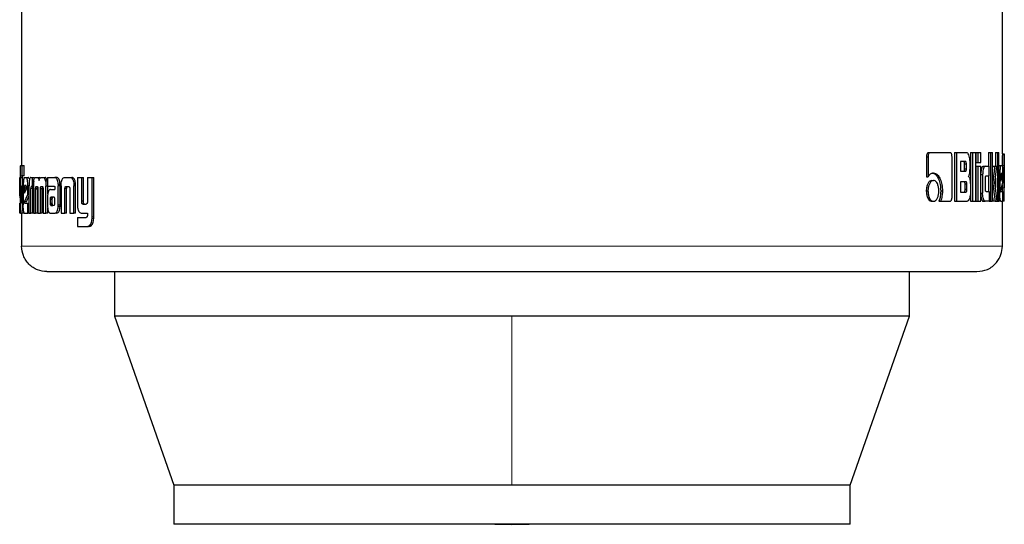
# Model space of a CAD drawing. Header units: millimetres. Extents: x 37 to 252, y 66 to 151.
# Tile 18 of 68: x 102.24 to 104.26, y 66.34 to 67.38. Entities that reach past the tile are written whole.
import ezdxf

# ---------------------------------------------------------------- set-up
doc = ezdxf.new("R2010")
doc.units = ezdxf.units.MM
doc.linetypes.add('PHANTOM', pattern=[12.7, 6.35, -1.27, 1.27, -1.27, 1.27, -1.27])

msp = doc.modelspace()

# ---------------------------------------------------------------- linework, layer by layer
at = {"color": 7, "linetype": 'Continuous', "lineweight": 25}
for p, q in [((102.2474, 68.3019), (102.2474, 67.0794)), ((104.26, 67.1035), (104.26, 68.3019)), ((104.1087, 67.1061), (104.1121, 67.1061)), ((104.1121, 67.1061), (104.1529, 67.1061)), ((104.1621, 67.1061), (104.1621, 67.0061)), ((104.1621, 67.1061), (104.1658, 67.1061)), ((104.1658, 67.1061), (104.1658, 67.0061)), ((104.1658, 67.1061), (104.1868, 67.1061)), ((104.1948, 67.1061), (104.1948, 67.0061)), ((104.1948, 67.1061), (104.1986, 67.1061)), ((104.1986, 67.1061), (104.1986, 67.0061)), ((104.1986, 67.1061), (104.2055, 67.1061)), ((104.2055, 67.0061), (104.2055, 67.1061)), ((104.2058, 67.1061), (104.2058, 67.0861)), ((104.2058, 67.1061), (104.2096, 67.1061)), ((104.2096, 67.1061), (104.2096, 67.0861)), ((104.2096, 67.1061), (104.2159, 67.1061)), ((104.2159, 67.0861), (104.2159, 67.1061)), ((104.2317, 67.1061), (104.2317, 67.0781)), ((104.2317, 67.1061), (104.2356, 67.1061)), ((104.2356, 67.1061), (104.2356, 67.0061)), ((104.2356, 67.1061), (104.2401, 67.1061)), ((104.2401, 67.0061), (104.2401, 67.1061)), ((104.2459, 67.1061), (104.2459, 67.078)), ((104.2459, 67.1061), (104.2498, 67.1061)), ((104.2498, 67.1061), (104.2498, 67.0061)), ((104.2498, 67.1061), (104.253, 67.1061)), ((104.253, 67.0061), (104.253, 67.1061)), ((104.26, 67.1037), (104.264, 67.1037)), ((104.264, 67.0064), (104.264, 67.1034)), ((104.1041, 67.0976), (104.1041, 67.0563)), ((104.1041, 67.0976), (104.1075, 67.0976)), ((104.1075, 67.0976), (104.1075, 67.0563)), ((104.1568, 67.0148), (104.1568, 67.0976)), ((104.1843, 67.0876), (104.1741, 67.0876)), ((104.1741, 67.0876), (104.1741, 67.0679)), ((104.1826, 67.0729), (104.1826, 67.0826)), ((104.1863, 67.0826), (104.1826, 67.0826)), ((104.1863, 67.0729), (104.1863, 67.0826)), ((104.1937, 67.0756), (104.1937, 67.0876)), ((104.2058, 67.0861), (104.2096, 67.0861)), ((104.2096, 67.0861), (104.2159, 67.0861)), ((102.2455, 67.0794), (102.2488, 67.0794)), ((102.2488, 67.0584), (102.2488, 67.0794)), ((102.2488, 67.0794), (102.2528, 67.0794)), ((102.2528, 67.0584), (102.2528, 67.0794)), ((104.1741, 67.0679), (104.1843, 67.0679)), ((104.1826, 67.0729), (104.1863, 67.0729)), ((104.2058, 67.078), (104.2058, 67.0061)), ((104.2058, 67.078), (104.2096, 67.078)), ((104.2096, 67.078), (104.2159, 67.078)), ((104.2096, 67.078), (104.2096, 67.0061)), ((104.2159, 67.0061), (104.2159, 67.078)), ((104.2207, 67.0781), (104.2245, 67.0781)), ((104.2245, 67.0781), (104.2331, 67.0781)), ((104.2331, 67.0586), (104.2331, 67.0781)), ((104.2404, 67.078), (104.2401, 67.0756)), ((104.2404, 67.078), (104.2443, 67.078)), ((104.2443, 67.078), (104.2485, 67.078)), ((104.2448, 67.0438), (104.2485, 67.078)), ((104.253, 67.0794), (104.257, 67.0794)), ((104.253, 67.062), (104.2548, 67.062)), ((104.2548, 67.062), (104.2548, 67.0233)), ((104.257, 67.0794), (104.2599, 67.0794)), ((104.2594, 67.0631), (104.2577, 67.0631)), ((104.2613, 67.0446), (104.2613, 67.062)), ((104.2639, 67.0796), (104.2639, 67.0337)), ((102.2439, 67.0551), (102.2442, 67.0551)), ((102.2442, 67.0553), (102.2442, 67.0094)), ((102.2453, 67.0069), (102.2453, 67.0544)), ((102.2493, 67.0544), (102.2453, 67.0544)), ((102.2455, 67.0584), (102.2488, 67.0584)), ((102.2528, 67.0584), (102.2488, 67.0584)), ((102.2493, 67.0379), (102.2493, 67.0544)), ((102.253, 67.0551), (102.2572, 67.0551)), ((102.2572, 67.0551), (102.2612, 67.0551)), ((102.2665, 67.0551), (102.2693, 67.0551)), ((102.2693, 67.0551), (102.2732, 67.0551)), ((102.2693, 67.0551), (102.2693, 67.0365)), ((102.2758, 67.0551), (102.2795, 67.0551)), ((102.2795, 67.0551), (102.2833, 67.0551)), ((102.2854, 67.0539), (102.2833, 67.0551)), ((102.2876, 67.0551), (102.2919, 67.0551)), ((102.2919, 67.0551), (102.2957, 67.0551)), ((102.3003, 67.0474), (102.2965, 67.0474)), ((102.3007, 67.0551), (102.3007, 67.0374)), ((102.3007, 67.0551), (102.3156, 67.0551)), ((102.3156, 67.0551), (102.3193, 67.0551)), ((102.3205, 67.0548), (102.3168, 67.0548)), ((102.3357, 67.0551), (102.3469, 67.0551)), ((102.3469, 67.0551), (102.3505, 67.0551)), ((102.3618, 67.0551), (102.3618, 67.0004)), ((102.3618, 67.0551), (102.3707, 67.0551)), ((102.3707, 67.0062), (102.3707, 67.0551)), ((102.3707, 67.0551), (102.3742, 67.0551)), ((102.3742, 67.0062), (102.3742, 67.0551)), ((102.3826, 67.0551), (102.3826, 67.005)), ((102.3826, 67.0551), (102.3921, 67.0551)), ((102.3921, 66.9744), (102.3921, 67.0551)), ((102.3921, 67.0551), (102.3955, 67.0551)), ((102.3955, 66.9744), (102.3955, 67.0551)), ((104.1041, 67.0563), (104.1075, 67.0563)), ((104.1153, 67.049), (104.1187, 67.049)), ((104.1853, 67.0462), (104.1741, 67.0462)), ((104.1741, 67.0462), (104.1741, 67.025)), ((104.2159, 67.0611), (104.2196, 67.0611)), ((104.2196, 67.0611), (104.2196, 67.0231)), ((104.2253, 67.0311), (104.2253, 67.0536)), ((104.2267, 67.0586), (104.2331, 67.0586)), ((104.2317, 67.0586), (104.2317, 67.0261)), ((104.2401, 67.0438), (104.2405, 67.0438)), ((104.2493, 67.0061), (104.2448, 67.0438)), ((104.2459, 67.0538), (104.2459, 67.0347)), ((104.2571, 67.0581), (104.2571, 67.0473)), ((104.2571, 67.0473), (104.2599, 67.0562)), ((104.2599, 67.0562), (104.2571, 67.0562)), ((104.2571, 67.0292), (104.2613, 67.0446)), ((104.2599, 67.0579), (104.2572, 67.0579)), ((104.2599, 67.0562), (104.2599, 67.0579)), ((102.2442, 67.0378), (102.2435, 67.0378)), ((102.2435, 67.0203), (102.2435, 67.0378)), ((102.2474, 67.0379), (102.2474, 67.0071)), ((102.2474, 67.0379), (102.2494, 67.0379)), ((102.2494, 67.0066), (102.2494, 67.0379)), ((102.2494, 67.0379), (102.2508, 67.0379)), ((102.2508, 67.0378), (102.2508, 66.9991)), ((102.2532, 67.0338), (102.2532, 67.023)), ((102.2532, 67.0338), (102.2572, 67.0338)), ((102.2532, 67.023), (102.2572, 67.0319)), ((102.2564, 67.0388), (102.2539, 67.0388)), ((102.2572, 67.0338), (102.2572, 67.0317)), ((102.2572, 67.0319), (102.2572, 67.0337)), ((102.2603, 67.0203), (102.2603, 67.0378)), ((102.2627, 67.0378), (102.2603, 67.0378)), ((102.2626, 67.0363), (102.2626, 66.9818)), ((102.2664, 66.9818), (102.2664, 67.0325)), ((102.2704, 67.0325), (102.2664, 67.0325)), ((102.2693, 67.0365), (102.2675, 67.0365)), ((102.2716, 67.0365), (102.2693, 67.0365)), ((102.2704, 66.9818), (102.2704, 67.0325)), ((102.2716, 67.0375), (102.2716, 66.9818)), ((102.28, 67.0321), (102.2761, 67.0321)), ((102.2762, 66.9818), (102.2761, 67.0309)), ((102.28, 67.0309), (102.2761, 67.0309)), ((102.2774, 67.0365), (102.2798, 67.0365)), ((102.28, 66.9818), (102.28, 67.0309)), ((102.2809, 67.0318), (102.2809, 66.9818)), ((102.2861, 66.9818), (102.2861, 67.0318)), ((102.2899, 67.0318), (102.2861, 67.0318)), ((102.2907, 67.0361), (102.2869, 67.0361)), ((102.2874, 67.0365), (102.2899, 67.0365)), ((102.2899, 66.9818), (102.2899, 67.0318)), ((102.2914, 67.0309), (102.2914, 66.9818)), ((102.2972, 66.9818), (102.2973, 67.0375)), ((102.3007, 67.0375), (102.2973, 67.0375)), ((102.3007, 67.0374), (102.3142, 67.0374)), ((102.3011, 67.0207), (102.3011, 67.0375)), ((102.3067, 67.0306), (102.3157, 67.0306)), ((102.3156, 67.0346), (102.3156, 67.0336)), ((102.3157, 67.0325), (102.3157, 67.0306)), ((102.3226, 67.0411), (102.3263, 67.0411)), ((102.3227, 66.999), (102.3227, 67.0379)), ((102.3264, 67.0379), (102.3227, 67.0379)), ((102.3264, 66.999), (102.3264, 67.0379)), ((102.3285, 67.0376), (102.3285, 66.9818)), ((102.3362, 66.9818), (102.3362, 67.0324)), ((102.3398, 67.0324), (102.3362, 67.0324)), ((102.3387, 67.0365), (102.3437, 67.0365)), ((102.3398, 66.9818), (102.3398, 67.0324)), ((102.3464, 67.0314), (102.3464, 66.9818)), ((102.3546, 67.041), (102.3547, 67.0376)), ((102.3582, 67.041), (102.3546, 67.041)), ((102.3547, 66.9818), (102.3547, 67.0376)), ((102.3583, 66.9818), (102.3583, 67.0376)), ((104.104, 67.0275), (104.1074, 67.0275)), ((104.1336, 67.0276), (104.1371, 67.0276)), ((104.1741, 67.025), (104.1853, 67.025)), ((104.1835, 67.0301), (104.1835, 67.0412)), ((104.1872, 67.0412), (104.1835, 67.0412)), ((104.1872, 67.0301), (104.1835, 67.0301)), ((104.1872, 67.0301), (104.1872, 67.0412)), ((104.1945, 67.0387), (104.1945, 67.0245)), ((104.2159, 67.0231), (104.2196, 67.0231)), ((104.2267, 67.0261), (104.2331, 67.0261)), ((104.2331, 67.0261), (104.2331, 67.0061)), ((104.253, 67.0233), (104.2548, 67.0233)), ((104.2575, 67.0264), (104.2613, 67.0264)), ((104.2599, 67.0393), (104.2599, 67.0337)), ((104.2599, 67.0337), (104.2599, 67.0264)), ((104.2613, 67.0061), (104.2613, 67.0264)), ((102.2442, 67.0203), (102.2435, 67.0203)), ((102.2442, 67.0135), (102.2435, 67.0203)), ((102.2435, 66.9818), (102.2435, 67.0021)), ((102.2474, 67.0069), (102.2453, 67.0069)), ((102.2473, 67.0053), (102.2453, 67.0053)), ((102.2456, 67.0028), (102.2468, 67.0028)), ((102.2532, 67.005), (102.2603, 67.0203)), ((102.2572, 67.005), (102.2532, 67.005)), ((102.2537, 67.0021), (102.2603, 67.0021)), ((102.2572, 67.005), (102.2626, 67.0169)), ((102.2626, 67.0203), (102.2603, 67.0203)), ((102.2603, 66.9818), (102.2603, 67.0021)), ((102.2603, 67.0021), (102.2626, 67.0021)), ((102.3006, 67.0133), (102.3006, 66.9983)), ((102.306, 67.0107), (102.306, 67.0096)), ((102.306, 67.0107), (102.3097, 67.0107)), ((102.306, 67.0096), (102.306, 67.0021)), ((102.306, 67.0021), (102.3098, 67.0021)), ((102.3073, 67.0144), (102.307, 67.0142)), ((102.307, 67.0142), (102.3107, 67.0142)), ((102.3076, 67.0144), (102.3073, 67.0144)), ((102.3138, 67.0145), (102.3076, 67.0144)), ((102.3076, 67.0144), (102.3114, 67.0144)), ((102.3097, 67.0107), (102.3097, 67.0096)), ((102.3097, 67.0096), (102.3098, 67.0021)), ((102.311, 67.0144), (102.3107, 67.0142)), ((102.3141, 67.0144), (102.3114, 67.0144)), ((102.3156, 67.0022), (102.3156, 67.0103)), ((102.3742, 67.0062), (102.3707, 67.0062)), ((104.1153, 67.0061), (104.1187, 67.0061)), ((104.1298, 67.0063), (104.1332, 67.0063)), ((104.1332, 67.0063), (104.1529, 67.0063)), ((104.1621, 67.0061), (104.1658, 67.0061)), ((104.1658, 67.0061), (104.1875, 67.0061)), ((104.1948, 67.0061), (104.1986, 67.0061)), ((104.1986, 67.0061), (104.2055, 67.0061)), ((104.2058, 67.0061), (104.2096, 67.0061)), ((104.2096, 67.0061), (104.2159, 67.0061)), ((104.2207, 67.0061), (104.2245, 67.0061)), ((104.2331, 67.0061), (104.2245, 67.0061)), ((104.2331, 67.0061), (104.2356, 67.0061)), ((104.2356, 67.0061), (104.2401, 67.0061)), ((104.2401, 67.0143), (104.2412, 67.0061)), ((104.2451, 67.0061), (104.2412, 67.0061)), ((104.2451, 67.0061), (104.2493, 67.0061)), ((104.2493, 67.0061), (104.2498, 67.0061)), ((104.2498, 67.0061), (104.253, 67.0061)), ((104.257, 67.0061), (104.253, 67.0061)), ((104.257, 67.0061), (104.2613, 67.0061)), ((104.26, 66.9138), (104.26, 67.0061)), ((104.2613, 67.0126), (104.2639, 67.0126)), ((104.264, 67.0061), (104.2613, 67.0061)), ((102.2455, 66.9818), (102.2435, 66.9818)), ((102.2455, 66.9818), (102.2473, 66.9818)), ((102.2513, 66.9818), (102.2473, 66.9818)), ((102.2474, 66.9818), (102.2474, 66.9138)), ((102.2509, 66.9933), (102.2492, 66.9933)), ((102.253, 66.9818), (102.2603, 66.9818)), ((102.2626, 66.9818), (102.2603, 66.9818)), ((102.2626, 66.9818), (102.2664, 66.9818)), ((102.2704, 66.9818), (102.2664, 66.9818)), ((102.2716, 66.9818), (102.2762, 66.9818)), ((102.28, 66.9818), (102.2762, 66.9818)), ((102.2809, 66.9818), (102.2861, 66.9818)), ((102.2899, 66.9818), (102.2861, 66.9818)), ((102.2914, 66.9818), (102.2972, 66.9818)), ((102.301, 66.9818), (102.2972, 66.9818)), ((102.301, 66.9818), (102.301, 66.9922)), ((102.307, 66.9818), (102.3163, 66.9818)), ((102.3073, 66.998), (102.3111, 66.998)), ((102.3077, 66.9978), (102.3139, 66.9979)), ((102.3077, 66.9978), (102.3114, 66.9978)), ((102.32, 66.9818), (102.3163, 66.9818)), ((102.3263, 66.9956), (102.3226, 66.9956)), ((102.3285, 66.9818), (102.3362, 66.9818)), ((102.3398, 66.9818), (102.3362, 66.9818)), ((102.3464, 66.9818), (102.3547, 66.9818)), ((102.3583, 66.9818), (102.3547, 66.9818)), ((102.3706, 66.9818), (102.3826, 66.9818)), ((102.3731, 67.0004), (102.3797, 67.0004)), ((102.3826, 66.9818), (102.3826, 66.9775)), ((102.3618, 66.973), (102.3618, 66.9544)), ((102.3618, 66.973), (102.3799, 66.973)), ((102.3618, 66.9544), (102.3831, 66.9544)), ((102.3865, 66.9544), (102.3831, 66.9544)), ((102.3885, 66.9548), (102.385, 66.9548)), ((102.3865, 66.9544), (102.3885, 66.9548)), ((102.4382, 66.8618), (102.4382, 66.7705)), ((104.0692, 66.7705), (104.0692, 66.8618)), ((102.4382, 66.7705), (102.5597, 66.4235)), ((103.2537, 66.7705), (102.4382, 66.7705)), ((104.0692, 66.7705), (103.2537, 66.7705)), ((103.9477, 66.4235), (104.0692, 66.7705)), ((102.5597, 66.4235), (102.5597, 66.3435)), ((103.2537, 66.4235), (102.5597, 66.4235)), ((103.9477, 66.4235), (103.2537, 66.4235)), ((103.9477, 66.3435), (103.9477, 66.4235)), ((103.9477, 66.3435), (102.5597, 66.3435))]:
    msp.add_line(p, q, dxfattribs=at)
at = {"color": 8, "linetype": 'PHANTOM', "lineweight": 18}
for p, q in [((104.2599, 67.0796), (104.2639, 67.0796)), ((102.3583, 67.0376), (102.3547, 67.0376)), ((104.2599, 67.0337), (104.2639, 67.0337)), ((102.2508, 67.0066), (102.2494, 67.0066)), ((102.306, 67.0096), (102.3097, 67.0096)), ((102.3063, 66.9996), (102.3101, 66.9996)), ((102.3264, 66.999), (102.3227, 66.999)), ((102.3954, 66.9707), (102.392, 66.9707)), ((102.3955, 66.9744), (102.3921, 66.9744)), ((104.26, 66.9138), (102.2474, 66.9138)), ((103.2537, 66.7705), (103.2537, 66.4235))]:
    msp.add_line(p, q, dxfattribs=at)
at = {"color": 7, "linetype": 'Continuous', "lineweight": 25, "flags": 128}
msp.add_lwpolyline([(103.2183, 66.3435), (103.2537, 66.343), (103.2891, 66.3435)], dxfattribs=at)
at = {"color": 7, "linetype": 'Continuous', "lineweight": 25}
for points, knots in [([(104.1087, 67.1061), (104.108, 67.1059), (104.1068, 67.1057), (104.1054, 67.1036), (104.1044, 67.1011), (104.1042, 67.099), (104.1042, 67.0978), (104.1041, 67.0976)], [0, 0, 0, 0, 0.270759, 0.516533, 0.734697, 0.950503, 1, 1, 1, 1]), ([(104.1121, 67.1061), (104.1115, 67.106), (104.1104, 67.1058), (104.109, 67.104), (104.1079, 67.1016), (104.1076, 67.0993), (104.1075, 67.0979), (104.1075, 67.0976)], [0, 0, 0, 0, 0.237861, 0.47837, 0.691221, 0.914851, 1, 1, 1, 1]), ([(104.1568, 67.0976), (104.1567, 67.0986), (104.1567, 67.1007), (104.1559, 67.1033), (104.1549, 67.1051), (104.1538, 67.1059), (104.1532, 67.106), (104.1529, 67.1061)], [0, 0, 0, 0, 0.231933, 0.466739, 0.674296, 0.866855, 1, 1, 1, 1]), ([(104.1937, 67.0876), (104.1937, 67.0896), (104.1935, 67.0936), (104.1921, 67.0993), (104.1903, 67.1038), (104.1882, 67.1059), (104.1871, 67.106), (104.1868, 67.1061)], [0, 0, 0, 0, 0.211223, 0.417834, 0.697627, 0.899614, 1, 1, 1, 1]), ([(104.26, 67.1035), (104.26, 67.1032), (104.26, 67.1026), (104.26, 67.0999), (104.2599, 67.0957), (104.2599, 67.0887), (104.2599, 67.0831), (104.2599, 67.0796)], [0, 0, 0, 0, 0.230745, 0.374135, 0.519256, 0.701043, 1, 1, 1, 1]), ([(104.264, 67.1037), (104.264, 67.1036), (104.2641, 67.1035), (104.264, 67.1016), (104.2639, 67.0979), (104.2639, 67.0927), (104.2639, 67.0864), (104.2639, 67.0816), (104.2639, 67.0796)], [0, 0, 0, 0, 0.202653, 0.407271, 0.523049, 0.638653, 0.845696, 1, 1, 1, 1]), ([(104.1826, 67.0826), (104.1826, 67.0835), (104.1825, 67.0848), (104.1822, 67.0863), (104.1817, 67.0871), (104.1812, 67.0876), (104.1808, 67.0876), (104.1806, 67.0876)], [0, 0, 0, 0, 0.3163084, 0.4701693, 0.6249651, 0.841329, 1, 1, 1, 1]), ([(104.1863, 67.0826), (104.1863, 67.0835), (104.1862, 67.0848), (104.1859, 67.0863), (104.1854, 67.0871), (104.1849, 67.0876), (104.1845, 67.0876), (104.1843, 67.0876)], [0, 0, 0, 0, 0.314462, 0.468302, 0.622978, 0.839718, 1, 1, 1, 1]), ([(102.2455, 67.0794), (102.2453, 67.0793), (102.245, 67.0792), (102.2446, 67.0773), (102.2444, 67.0736), (102.2443, 67.0685), (102.2442, 67.0621), (102.2442, 67.0573), (102.2442, 67.0553)], [0, 0, 0, 0, 0.202656, 0.407277, 0.523054, 0.638652, 0.845698, 1, 1, 1, 1]), ([(104.1188, 67.064), (104.1173, 67.0639), (104.1142, 67.0635), (104.1103, 67.0604), (104.1082, 67.0573), (104.1075, 67.0563)], [0, 0, 0, 0, 0.350355, 0.792578, 1, 1, 1, 1]), ([(104.1153, 67.064), (104.1167, 67.0639), (104.1201, 67.0635), (104.125, 67.0595), (104.1296, 67.0516), (104.133, 67.0408), (104.1334, 67.032), (104.1336, 67.0276)], [0, 0, 0, 0, 0.140536, 0.342303, 0.543193, 0.771873, 1, 1, 1, 1]), ([(104.1188, 67.064), (104.1201, 67.0639), (104.1235, 67.0635), (104.1285, 67.0595), (104.1331, 67.0515), (104.1365, 67.0407), (104.1369, 67.032), (104.1371, 67.0276)], [0, 0, 0, 0, 0.141658, 0.344214, 0.545938, 0.775186, 1, 1, 1, 1]), ([(104.1806, 67.0679), (104.181, 67.0679), (104.1815, 67.068), (104.182, 67.0688), (104.1824, 67.07), (104.1826, 67.0714), (104.1826, 67.0724), (104.1826, 67.0729)], [0, 0, 0, 0, 0.305767, 0.462983, 0.621201, 0.820782, 1, 1, 1, 1]), ([(104.1843, 67.0679), (104.1846, 67.0679), (104.1851, 67.068), (104.1857, 67.0687), (104.186, 67.0698), (104.1863, 67.0712), (104.1863, 67.0723), (104.1863, 67.0729)], [0, 0, 0, 0, 0.272577, 0.436125, 0.601198, 0.792499, 1, 1, 1, 1]), ([(104.1904, 67.0573), (104.1909, 67.0578), (104.1918, 67.0588), (104.1928, 67.0618), (104.1936, 67.0675), (104.1937, 67.0723), (104.1937, 67.0756)], [0, 0, 0, 0, 0.186492, 0.343284, 0.548836, 1, 1, 1, 1]), ([(104.2207, 67.0781), (104.22, 67.0779), (104.2188, 67.0775), (104.2173, 67.0737), (104.2162, 67.0691), (104.216, 67.0655), (104.2159, 67.0637)], [0, 0, 0, 0, 0.271635, 0.545339, 0.779814, 1, 1, 1, 1]), ([(104.2245, 67.0781), (104.2239, 67.0779), (104.2226, 67.0775), (104.2211, 67.0737), (104.22, 67.0688), (104.2197, 67.0643), (104.2196, 67.0617), (104.2196, 67.0611)], [0, 0, 0, 0, 0.2461037, 0.4940892, 0.7064671, 0.9327023, 1, 1, 1, 1]), ([(104.2443, 67.078), (104.2441, 67.0757), (104.2438, 67.0732), (104.2435, 67.0705), (104.2434, 67.0699), (104.2433, 67.0692), (104.2432, 67.0686), (104.2432, 67.068), (104.2431, 67.0676), (104.2431, 67.067), (104.243, 67.0664), (104.2429, 67.0658), (104.2429, 67.0654), (104.2428, 67.0649), (104.2428, 67.0645), (104.2427, 67.0641), (104.2426, 67.0635), (104.2425, 67.0625), (104.2421, 67.0593), (104.2416, 67.0552), (104.2412, 67.0511), (104.2409, 67.049), (104.2408, 67.048), (104.2407, 67.0474), (104.2407, 67.0468), (104.2406, 67.0456), (104.2405, 67.0446), (104.2405, 67.0438)], [0, 0, 0, 0, 0.206851, 0.219792, 0.245652, 0.258567, 0.28443, 0.297371, 0.310293, 0.323208, 0.349071, 0.362019, 0.374934, 0.387859, 0.400782, 0.413726, 0.426648, 0.452506, 0.504215, 0.711096, 0.814504, 0.866227, 0.89209, 0.905026, 0.917959, 0.943821, 1, 1, 1, 1]), ([(104.257, 67.0794), (104.2567, 67.0791), (104.2561, 67.0787), (104.2555, 67.0749), (104.255, 67.07), (104.2548, 67.0655), (104.2548, 67.0628), (104.2548, 67.062)], [0, 0, 0, 0, 0.242839, 0.487157, 0.701487, 0.919912, 1, 1, 1, 1]), ([(104.2577, 67.0631), (104.2576, 67.063), (104.2574, 67.0628), (104.2573, 67.0616), (104.2571, 67.0601), (104.2571, 67.0588), (104.2571, 67.0582), (104.2571, 67.0581)], [0, 0, 0, 0, 0.272044, 0.519278, 0.755446, 0.964945, 1, 1, 1, 1]), ([(104.2599, 67.0579), (104.2598, 67.0587), (104.2598, 67.0599), (104.2598, 67.0614), (104.2597, 67.0623), (104.2595, 67.063), (104.2594, 67.063), (104.2594, 67.0631)], [0, 0, 0, 0, 0.273329, 0.436242, 0.600522, 0.749588, 1, 1, 1, 1]), ([(104.2613, 67.062), (104.2613, 67.0643), (104.2612, 67.0687), (104.261, 67.0741), (104.2606, 67.0779), (104.2602, 67.0793), (104.2599, 67.0793), (104.2599, 67.0794)], [0, 0, 0, 0, 0.242783, 0.486976, 0.700862, 0.92039, 1, 1, 1, 1]), ([(102.2435, 67.0378), (102.2435, 67.04), (102.2435, 67.0444), (102.2436, 67.0498), (102.2437, 67.0536), (102.2438, 67.055), (102.2439, 67.0551), (102.2439, 67.0551)], [0, 0, 0, 0, 0.242777, 0.486982, 0.700856, 0.920408, 1, 1, 1, 1]), ([(102.2453, 67.0544), (102.2453, 67.055), (102.2453, 67.0561), (102.2454, 67.0574), (102.2454, 67.0582), (102.2455, 67.0583), (102.2455, 67.0584)], [0, 0, 0, 0, 0.336262, 0.550345, 0.765314, 1, 1, 1, 1]), ([(102.2493, 67.0544), (102.2493, 67.055), (102.2493, 67.0562), (102.2493, 67.0574), (102.2494, 67.0582), (102.2495, 67.0583), (102.2495, 67.0584)], [0, 0, 0, 0, 0.344766, 0.561206, 0.778543, 1, 1, 1, 1]), ([(102.253, 67.0551), (102.2527, 67.0549), (102.2521, 67.0544), (102.2514, 67.0507), (102.251, 67.0458), (102.2508, 67.0412), (102.2508, 67.0385), (102.2508, 67.0378)], [0, 0, 0, 0, 0.24285, 0.487156, 0.701489, 0.919914, 1, 1, 1, 1]), ([(102.2603, 67.0378), (102.2602, 67.04), (102.2601, 67.0444), (102.2595, 67.0498), (102.2586, 67.0536), (102.2578, 67.055), (102.2574, 67.0551), (102.2572, 67.0551)], [0, 0, 0, 0, 0.242776, 0.486977, 0.70085, 0.920393, 1, 1, 1, 1]), ([(102.2625, 67.0533), (102.2622, 67.054), (102.2617, 67.055), (102.2613, 67.0551), (102.2612, 67.0551)], [0, 0, 0, 0, 0.742587, 1, 1, 1, 1]), ([(102.2665, 67.0551), (102.2659, 67.0549), (102.265, 67.0547), (102.2639, 67.052), (102.2632, 67.0485), (102.2627, 67.0431), (102.2627, 67.0389), (102.2626, 67.0363)], [0, 0, 0, 0, 0.266681, 0.429123, 0.592578, 0.74099, 1, 1, 1, 1]), ([(102.2722, 67.0474), (102.272, 67.0462), (102.2718, 67.044), (102.2716, 67.0406), (102.2716, 67.0385), (102.2716, 67.0375)], [0, 0, 0, 0, 0.395679, 0.694786, 1, 1, 1, 1]), ([(102.2722, 67.0474), (102.2725, 67.0492), (102.2732, 67.0525), (102.2745, 67.0548), (102.2754, 67.055), (102.2758, 67.0551)], [0, 0, 0, 0, 0.406342, 0.724562, 1, 1, 1, 1]), ([(102.2795, 67.0551), (102.2802, 67.0549), (102.2813, 67.0547), (102.2826, 67.0522), (102.2832, 67.05), (102.2834, 67.0487), (102.2834, 67.0486)], [0, 0, 0, 0, 0.483267, 0.726049, 0.969967, 1, 1, 1, 1]), ([(102.2834, 67.0486), (102.2837, 67.0497), (102.2841, 67.052), (102.2856, 67.0547), (102.2868, 67.0549), (102.2876, 67.0551)], [0, 0, 0, 0, 0.249483, 0.499554, 1, 1, 1, 1]), ([(102.2919, 67.0551), (102.2926, 67.0549), (102.2938, 67.0546), (102.2954, 67.0516), (102.2961, 67.0488), (102.2965, 67.0474)], [0, 0, 0, 0, 0.385706, 0.692136, 1, 1, 1, 1]), ([(102.3003, 67.0474), (102.2998, 67.0493), (102.2989, 67.0527), (102.2972, 67.0548), (102.2961, 67.055), (102.2957, 67.0551)], [0, 0, 0, 0, 0.425564, 0.744494, 1, 1, 1, 1]), ([(102.2965, 67.0474), (102.2967, 67.0458), (102.2971, 67.0435), (102.2973, 67.04), (102.2973, 67.0383), (102.2973, 67.0375)], [0, 0, 0, 0, 0.499145, 0.749478, 1, 1, 1, 1]), ([(102.3168, 67.0548), (102.3166, 67.0549), (102.3162, 67.055), (102.3158, 67.0551), (102.3156, 67.0551)], [0, 0, 0, 0, 0.499961, 1, 1, 1, 1]), ([(102.3226, 67.0411), (102.3224, 67.0431), (102.3221, 67.0467), (102.3208, 67.0508), (102.3191, 67.0537), (102.3176, 67.0544), (102.3168, 67.0548)], [0, 0, 0, 0, 0.282966, 0.48846, 0.693698, 1, 1, 1, 1]), ([(102.3205, 67.0548), (102.3203, 67.0549), (102.3199, 67.055), (102.3195, 67.0551), (102.3193, 67.0551)], [0, 0, 0, 0, 0.499969, 1, 1, 1, 1]), ([(102.3263, 67.0411), (102.3261, 67.0431), (102.3258, 67.0467), (102.3245, 67.0508), (102.3228, 67.0537), (102.3213, 67.0544), (102.3205, 67.0548)], [0, 0, 0, 0, 0.282911, 0.488515, 0.693904, 1, 1, 1, 1]), ([(102.3286, 67.041), (102.3288, 67.0431), (102.3292, 67.0467), (102.3304, 67.0511), (102.3322, 67.0539), (102.3341, 67.055), (102.3353, 67.0551), (102.3357, 67.0551)], [0, 0, 0, 0, 0.2599746, 0.4474838, 0.6353015, 0.8808438, 1, 1, 1, 1]), ([(102.3469, 67.0551), (102.3478, 67.055), (102.3492, 67.0548), (102.3509, 67.0534), (102.3521, 67.0518), (102.3531, 67.0496), (102.3541, 67.0461), (102.3544, 67.043), (102.3546, 67.041)], [0, 0, 0, 0, 0.2503473, 0.375645, 0.500784, 0.622423, 0.750721, 1, 1, 1, 1]), ([(102.3582, 67.041), (102.358, 67.043), (102.3577, 67.0461), (102.3567, 67.0496), (102.3557, 67.0518), (102.3545, 67.0534), (102.3527, 67.0548), (102.3514, 67.055), (102.3505, 67.0551)], [0, 0, 0, 0, 0.249756, 0.378203, 0.499839, 0.624928, 0.750058, 1, 1, 1, 1]), ([(104.1153, 67.049), (104.1139, 67.0487), (104.111, 67.0482), (104.1075, 67.0436), (104.105, 67.0375), (104.1041, 67.0318), (104.104, 67.0284), (104.104, 67.0275)], [0, 0, 0, 0, 0.24104, 0.484147, 0.693267, 0.917417, 1, 1, 1, 1]), ([(104.1187, 67.049), (104.1173, 67.0487), (104.1144, 67.0482), (104.1109, 67.0435), (104.1084, 67.0374), (104.1075, 67.0318), (104.1074, 67.0284), (104.1074, 67.0275)], [0, 0, 0, 0, 0.24301, 0.488113, 0.698159, 0.921098, 1, 1, 1, 1]), ([(104.1297, 67.0275), (104.1295, 67.0302), (104.1292, 67.0358), (104.1269, 67.0424), (104.1238, 67.0471), (104.1209, 67.0488), (104.1192, 67.0489), (104.1187, 67.049)], [0, 0, 0, 0, 0.243047, 0.488097, 0.700012, 0.923085, 1, 1, 1, 1]), ([(104.1835, 67.0412), (104.1835, 67.0421), (104.1835, 67.0434), (104.1831, 67.0449), (104.1827, 67.0458), (104.1822, 67.0462), (104.1818, 67.0462), (104.1816, 67.0462)], [0, 0, 0, 0, 0.322809, 0.475908, 0.630151, 0.845274, 1, 1, 1, 1]), ([(104.1872, 67.0412), (104.1872, 67.0421), (104.1872, 67.0434), (104.1868, 67.0449), (104.1864, 67.0458), (104.1859, 67.0462), (104.1855, 67.0462), (104.1853, 67.0462)], [0, 0, 0, 0, 0.320925, 0.473995, 0.628214, 0.84373, 1, 1, 1, 1]), ([(104.1904, 67.0573), (104.1909, 67.0568), (104.1919, 67.056), (104.1932, 67.0525), (104.1942, 67.0466), (104.1944, 67.0417), (104.1945, 67.0387)], [0, 0, 0, 0, 0.175787, 0.369273, 0.61281, 1, 1, 1, 1]), ([(104.2253, 67.0536), (104.2253, 67.0543), (104.2253, 67.0554), (104.2255, 67.0569), (104.2258, 67.0579), (104.2262, 67.0585), (104.2265, 67.0586), (104.2267, 67.0586)], [0, 0, 0, 0, 0.249159, 0.412023, 0.576325, 0.76391, 1, 1, 1, 1]), ([(104.2405, 67.0438), (104.2405, 67.0435), (104.2405, 67.043), (104.2406, 67.0423), (104.2406, 67.0417), (104.2407, 67.0411), (104.2408, 67.04), (104.2411, 67.0369), (104.2418, 67.0318), (104.2433, 67.021), (104.2443, 67.0124), (104.2451, 67.0061)], [0, 0, 0, 0, 0.022904, 0.034365, 0.04582, 0.068733, 0.080187, 0.125992, 0.309263, 0.49241, 1, 1, 1, 1]), ([(102.2539, 67.0388), (102.2538, 67.0387), (102.2536, 67.0386), (102.2534, 67.0373), (102.2532, 67.0358), (102.2532, 67.0345), (102.2532, 67.0339), (102.2532, 67.0338)], [0, 0, 0, 0, 0.272043, 0.519288, 0.7553, 0.964949, 1, 1, 1, 1]), ([(102.2572, 67.0337), (102.2572, 67.0344), (102.2572, 67.0356), (102.2571, 67.0372), (102.2569, 67.0381), (102.2567, 67.0387), (102.2565, 67.0387), (102.2564, 67.0388)], [0, 0, 0, 0, 0.273325, 0.436257, 0.600567, 0.74962, 1, 1, 1, 1]), ([(102.2675, 67.0365), (102.2673, 67.0364), (102.2671, 67.0362), (102.2667, 67.0354), (102.2665, 67.0343), (102.2665, 67.0333), (102.2664, 67.0327), (102.2664, 67.0325)], [0, 0, 0, 0, 0.278854, 0.561729, 0.735073, 0.908895, 1, 1, 1, 1]), ([(102.2704, 67.0325), (102.2704, 67.033), (102.2704, 67.0339), (102.2705, 67.035), (102.2708, 67.0358), (102.2711, 67.0363), (102.2713, 67.0364), (102.2714, 67.0365)], [0, 0, 0, 0, 0.213657, 0.388371, 0.562315, 0.845957, 1, 1, 1, 1]), ([(102.2761, 67.0321), (102.2762, 67.033), (102.2763, 67.0344), (102.2767, 67.0357), (102.277, 67.0364), (102.2773, 67.0364), (102.2774, 67.0365)], [0, 0, 0, 0, 0.369114, 0.5677588, 0.7664414, 1, 1, 1, 1]), ([(102.2761, 67.0309), (102.2761, 67.031), (102.2761, 67.0312), (102.2761, 67.0316), (102.2761, 67.0319), (102.2761, 67.0321)], [0, 0, 0, 0, 0.259965, 0.519339, 1, 1, 1, 1]), ([(102.2798, 67.0365), (102.28, 67.0363), (102.2803, 67.0359), (102.2806, 67.0348), (102.2808, 67.0336), (102.2809, 67.0325), (102.2809, 67.0319), (102.2809, 67.0318)], [0, 0, 0, 0, 0.326401, 0.527542, 0.72882, 0.941216, 1, 1, 1, 1]), ([(102.28, 67.0321), (102.2801, 67.0329), (102.2801, 67.0341), (102.2804, 67.035), (102.2804, 67.0353)], [0, 0, 0, 0, 0.638999, 1, 1, 1, 1]), ([(102.28, 67.0309), (102.28, 67.031), (102.28, 67.0312), (102.28, 67.0316), (102.28, 67.0319), (102.28, 67.0321)], [0, 0, 0, 0, 0.259951, 0.519349, 1, 1, 1, 1]), ([(102.2861, 67.0318), (102.2861, 67.0324), (102.2861, 67.0336), (102.2864, 67.035), (102.2866, 67.0357), (102.2868, 67.036), (102.2869, 67.0361)], [0, 0, 0, 0, 0.36944, 0.615338, 0.860767, 1, 1, 1, 1]), ([(102.2869, 67.0361), (102.2869, 67.0362), (102.2871, 67.0363), (102.2873, 67.0364), (102.2874, 67.0365), (102.2874, 67.0365)], [0, 0, 0, 0, 0.341024, 0.669444, 1, 1, 1, 1]), ([(102.2899, 67.0365), (102.29, 67.0365), (102.2903, 67.0364), (102.2907, 67.036), (102.2909, 67.0354), (102.291, 67.0351)], [0, 0, 0, 0, 0.344375, 0.692342, 1, 1, 1, 1]), ([(102.2899, 67.0318), (102.2899, 67.0324), (102.2899, 67.0336), (102.2902, 67.0349), (102.2905, 67.0357), (102.2906, 67.036), (102.2907, 67.0361)], [0, 0, 0, 0, 0.362282, 0.608342, 0.854181, 1, 1, 1, 1]), ([(102.291, 67.0351), (102.2911, 67.0347), (102.2914, 67.0337), (102.2914, 67.0322), (102.2914, 67.0312), (102.2914, 67.0309)], [0, 0, 0, 0, 0.364742, 0.81196, 1, 1, 1, 1]), ([(102.3067, 67.0306), (102.3057, 67.0304), (102.3042, 67.0301), (102.3024, 67.027), (102.3013, 67.0231), (102.3007, 67.0183), (102.3006, 67.015), (102.3006, 67.0133)], [0, 0, 0, 0, 0.28882, 0.46764, 0.646801, 0.816024, 1, 1, 1, 1]), ([(102.3142, 67.0374), (102.3143, 67.0373), (102.3147, 67.0372), (102.3151, 67.0367), (102.3154, 67.036), (102.3156, 67.0353), (102.3156, 67.0348), (102.3156, 67.0346)], [0, 0, 0, 0, 0.268017, 0.538036, 0.722364, 0.870541, 1, 1, 1, 1]), ([(102.3156, 67.0336), (102.3156, 67.0335), (102.3157, 67.0332), (102.3157, 67.0329), (102.3157, 67.0327), (102.3157, 67.0325)], [0, 0, 0, 0, 0.356589, 0.676383, 1, 1, 1, 1]), ([(102.3226, 67.0411), (102.3226, 67.0408), (102.3227, 67.0401), (102.3227, 67.039), (102.3227, 67.0383), (102.3227, 67.0379)], [0, 0, 0, 0, 0.30837, 0.616833, 1, 1, 1, 1]), ([(102.3264, 67.0379), (102.3264, 67.0382), (102.3264, 67.0389), (102.3264, 67.0399), (102.3263, 67.0407), (102.3263, 67.0411)], [0, 0, 0, 0, 0.308578, 0.61667, 1, 1, 1, 1]), ([(102.3285, 67.0376), (102.3285, 67.0379), (102.3286, 67.0386), (102.3286, 67.0397), (102.3286, 67.0405), (102.3286, 67.041)], [0, 0, 0, 0, 0.291933, 0.584293, 1, 1, 1, 1]), ([(102.3362, 67.0324), (102.3363, 67.0331), (102.3364, 67.0341), (102.3368, 67.0353), (102.3374, 67.0361), (102.3381, 67.0364), (102.3385, 67.0365), (102.3387, 67.0365)], [0, 0, 0, 0, 0.237938, 0.403592, 0.567953, 0.841531, 1, 1, 1, 1]), ([(102.3398, 67.0324), (102.3399, 67.0331), (102.34, 67.0342), (102.3405, 67.0354), (102.3411, 67.0362), (102.3417, 67.0364), (102.3422, 67.0365), (102.3423, 67.0365)], [0, 0, 0, 0, 0.250109, 0.416761, 0.582003, 0.859815, 1, 1, 1, 1]), ([(102.3437, 67.0365), (102.344, 67.0365), (102.3446, 67.0364), (102.3453, 67.0359), (102.3459, 67.0349), (102.3462, 67.0337), (102.3463, 67.0328), (102.3463, 67.0324)], [0, 0, 0, 0, 0.247639, 0.497753, 0.67268, 0.848156, 1, 1, 1, 1]), ([(102.3463, 67.0324), (102.3463, 67.0323), (102.3464, 67.0321), (102.3464, 67.0317), (102.3464, 67.0315), (102.3464, 67.0314)], [0, 0, 0, 0, 0.3599648, 0.6772908, 1, 1, 1, 1]), ([(102.3583, 67.0376), (102.3583, 67.0379), (102.3583, 67.0386), (102.3582, 67.0397), (102.3582, 67.0405), (102.3582, 67.041)], [0, 0, 0, 0, 0.2918279, 0.583731, 1, 1, 1, 1]), ([(104.104, 67.0275), (104.1042, 67.0248), (104.1044, 67.0193), (104.1069, 67.0127), (104.11, 67.008), (104.113, 67.0062), (104.1148, 67.0061), (104.1153, 67.0061)], [0, 0, 0, 0, 0.24102, 0.484249, 0.693453, 0.913, 1, 1, 1, 1]), ([(104.1074, 67.0275), (104.1075, 67.0247), (104.1078, 67.0192), (104.1103, 67.0125), (104.1135, 67.0079), (104.1165, 67.0062), (104.1182, 67.0061), (104.1187, 67.0061)], [0, 0, 0, 0, 0.243088, 0.48833, 0.697771, 0.916622, 1, 1, 1, 1]), ([(104.1187, 67.0061), (104.1201, 67.0063), (104.123, 67.0069), (104.1264, 67.0115), (104.1287, 67.0176), (104.1296, 67.0232), (104.1296, 67.0266), (104.1297, 67.0275)], [0, 0, 0, 0, 0.242951, 0.488013, 0.701032, 0.919147, 1, 1, 1, 1]), ([(104.1336, 67.0276), (104.1335, 67.0249), (104.1333, 67.0203), (104.132, 67.013), (104.1306, 67.0089), (104.1298, 67.0063)], [0, 0, 0, 0, 0.347835, 0.596119, 1, 1, 1, 1]), ([(104.1371, 67.0276), (104.137, 67.0249), (104.1367, 67.0183), (104.1351, 67.0111), (104.1336, 67.0072), (104.1332, 67.0063)], [0, 0, 0, 0, 0.351369, 0.85396, 1, 1, 1, 1]), ([(104.1816, 67.025), (104.1819, 67.0251), (104.1824, 67.0252), (104.1829, 67.0259), (104.1833, 67.027), (104.1835, 67.0284), (104.1835, 67.0295), (104.1835, 67.0301)], [0, 0, 0, 0, 0.270863, 0.431466, 0.59355, 0.792614, 1, 1, 1, 1]), ([(104.1853, 67.025), (104.1856, 67.0251), (104.186, 67.0252), (104.1866, 67.0259), (104.187, 67.0269), (104.1872, 67.0284), (104.1872, 67.0295), (104.1872, 67.0301)], [0, 0, 0, 0, 0.266518, 0.428962, 0.593024, 0.790481, 1, 1, 1, 1]), ([(104.1945, 67.0245), (104.1944, 67.0225), (104.1942, 67.0184), (104.1929, 67.0127), (104.191, 67.0083), (104.189, 67.0062), (104.1879, 67.0061), (104.1875, 67.0061)], [0, 0, 0, 0, 0.212302, 0.418122, 0.699477, 0.905984, 1, 1, 1, 1]), ([(104.2159, 67.0215), (104.216, 67.0197), (104.2161, 67.0157), (104.2172, 67.0108), (104.2187, 67.0072), (104.2199, 67.0061), (104.2205, 67.0061), (104.2207, 67.0061)], [0, 0, 0, 0, 0.209022, 0.482873, 0.714316, 0.944655, 1, 1, 1, 1]), ([(104.2245, 67.0061), (104.2239, 67.0063), (104.2226, 67.0068), (104.221, 67.0108), (104.22, 67.0158), (104.2196, 67.0202), (104.2196, 67.0226), (104.2196, 67.0231)], [0, 0, 0, 0, 0.254566, 0.510659, 0.728411, 0.945237, 1, 1, 1, 1]), ([(104.2267, 67.0261), (104.2265, 67.0262), (104.2261, 67.0263), (104.2257, 67.0272), (104.2255, 67.0282), (104.2253, 67.0296), (104.2253, 67.0306), (104.2253, 67.0311)], [0, 0, 0, 0, 0.3243204, 0.4756258, 0.6266883, 0.8311946, 1, 1, 1, 1]), ([(104.257, 67.0061), (104.2567, 67.0063), (104.2561, 67.0067), (104.2554, 67.0106), (104.2549, 67.0155), (104.2548, 67.02), (104.2548, 67.0227), (104.2548, 67.0233)], [0, 0, 0, 0, 0.246532, 0.494888, 0.706896, 0.924865, 1, 1, 1, 1]), ([(104.2575, 67.0264), (104.2574, 67.0264), (104.2573, 67.0265), (104.2572, 67.0268), (104.2572, 67.0272), (104.2571, 67.028), (104.2571, 67.0287), (104.2571, 67.0292)], [0, 0, 0, 0, 0.334782, 0.46314, 0.562588, 0.66244, 1, 1, 1, 1]), ([(104.2639, 67.0126), (104.2639, 67.0141), (104.2639, 67.0173), (104.2639, 67.0248), (104.2639, 67.0303), (104.2639, 67.0337)], [0, 0, 0, 0, 0.266933, 0.537101, 1, 1, 1, 1]), ([(102.2442, 67.0094), (102.2442, 67.0067), (102.2442, 67.0014), (102.2442, 66.9936), (102.2444, 66.9899), (102.2444, 66.9883)], [0, 0, 0, 0, 0.362489, 0.72728, 1, 1, 1, 1]), ([(102.2453, 67.0053), (102.2453, 67.0055), (102.2453, 67.0058), (102.2453, 67.0063), (102.2453, 67.0067), (102.2453, 67.0069)], [0, 0, 0, 0, 0.334789, 0.666383, 1, 1, 1, 1]), ([(102.2456, 67.0028), (102.2455, 67.0029), (102.2455, 67.0032), (102.2454, 67.004), (102.2453, 67.0049), (102.2453, 67.0053)], [0, 0, 0, 0, 0.335125, 0.673357, 1, 1, 1, 1]), ([(102.2474, 67.0071), (102.2473, 67.0065), (102.2473, 67.0054), (102.2473, 67.0042), (102.2472, 67.0034), (102.247, 67.0028), (102.2469, 67.0028), (102.2468, 67.0028)], [0, 0, 0, 0, 0.215378, 0.346681, 0.478771, 0.658009, 1, 1, 1, 1]), ([(102.2492, 66.9933), (102.2493, 66.9944), (102.2494, 66.9965), (102.2494, 67.001), (102.2494, 67.0044), (102.2494, 67.0066)], [0, 0, 0, 0, 0.259698, 0.509352, 1, 1, 1, 1]), ([(102.2537, 67.0021), (102.2536, 67.0021), (102.2535, 67.0022), (102.2534, 67.0025), (102.2533, 67.0029), (102.2532, 67.0037), (102.2532, 67.0044), (102.2532, 67.005)], [0, 0, 0, 0, 0.334851, 0.463082, 0.562628, 0.662441, 1, 1, 1, 1]), ([(102.307, 67.0142), (102.3069, 67.0142), (102.3066, 67.0141), (102.3063, 67.0135), (102.3061, 67.0125), (102.306, 67.0116), (102.306, 67.0109), (102.306, 67.0107)], [0, 0, 0, 0, 0.216552, 0.399952, 0.583062, 0.901251, 1, 1, 1, 1]), ([(102.306, 67.0021), (102.306, 67.0017), (102.306, 67.0009), (102.3062, 67.0001), (102.3063, 66.9997), (102.3063, 66.9996)], [0, 0, 0, 0, 0.394436, 0.860962, 1, 1, 1, 1]), ([(102.3107, 67.0142), (102.3106, 67.0142), (102.3104, 67.0141), (102.3101, 67.0135), (102.3099, 67.0125), (102.3098, 67.0116), (102.3097, 67.0109), (102.3097, 67.0107)], [0, 0, 0, 0, 0.215719, 0.398813, 0.581406, 0.899877, 1, 1, 1, 1]), ([(102.3098, 67.0021), (102.3098, 67.0018), (102.3098, 67.0012), (102.3099, 67.0004), (102.31, 66.9999), (102.3101, 66.9996)], [0, 0, 0, 0, 0.337401, 0.597008, 1, 1, 1, 1]), ([(102.3147, 67.0139), (102.3146, 67.0141), (102.3144, 67.0144), (102.3141, 67.0145), (102.3139, 67.0145), (102.3138, 67.0145)], [0, 0, 0, 0, 0.43607, 0.716326, 1, 1, 1, 1]), ([(102.3156, 67.0103), (102.3156, 67.0107), (102.3156, 67.0113), (102.3155, 67.0121), (102.3154, 67.0128), (102.3151, 67.0133), (102.3148, 67.0137), (102.3147, 67.0139)], [0, 0, 0, 0, 0.263252, 0.411084, 0.515095, 0.737692, 1, 1, 1, 1]), ([(102.3152, 66.9993), (102.3153, 66.9996), (102.3154, 67.0002), (102.3156, 67.0011), (102.3156, 67.0018), (102.3156, 67.0022)], [0, 0, 0, 0, 0.3324286, 0.6674042, 1, 1, 1, 1]), ([(102.3731, 67.0004), (102.3728, 67.0004), (102.3722, 67.0005), (102.3715, 67.0013), (102.371, 67.0024), (102.3707, 67.0041), (102.3707, 67.0055), (102.3707, 67.0062)], [0, 0, 0, 0, 0.231563, 0.386893, 0.542728, 0.744834, 1, 1, 1, 1]), ([(102.3766, 67.0004), (102.3763, 67.0004), (102.3757, 67.0005), (102.375, 67.0012), (102.3745, 67.0024), (102.3742, 67.0041), (102.3742, 67.0055), (102.3742, 67.0062)], [0, 0, 0, 0, 0.225991, 0.381895, 0.53843, 0.738024, 1, 1, 1, 1]), ([(102.3826, 67.005), (102.3825, 67.0043), (102.3824, 67.0032), (102.3818, 67.0018), (102.3811, 67.0009), (102.3806, 67.0007), (102.3802, 67.0005)], [0, 0, 0, 0, 0.292544, 0.511539, 0.731209, 1, 1, 1, 1]), ([(104.1529, 67.0063), (104.1534, 67.0064), (104.1544, 67.0066), (104.1556, 67.0084), (104.1564, 67.0108), (104.1568, 67.0131), (104.1568, 67.0144), (104.1568, 67.0148)], [0, 0, 0, 0, 0.23732, 0.477432, 0.692865, 0.918179, 1, 1, 1, 1]), ([(104.264, 67.0064), (104.264, 67.0065), (104.264, 67.0066), (104.264, 67.0082), (104.264, 67.0111), (104.2639, 67.0126)], [0, 0, 0, 0, 0.185435, 0.604269, 1, 1, 1, 1]), ([(102.2444, 66.9883), (102.2445, 66.9866), (102.2447, 66.9831), (102.2451, 66.9819), (102.2454, 66.9818), (102.2455, 66.9818)], [0, 0, 0, 0, 0.369028, 0.738843, 1, 1, 1, 1]), ([(102.2473, 66.9818), (102.2476, 66.9819), (102.248, 66.9821), (102.2486, 66.9846), (102.249, 66.9885), (102.2491, 66.9917), (102.2492, 66.9933)], [0, 0, 0, 0, 0.331205, 0.554496, 0.778898, 1, 1, 1, 1]), ([(102.253, 66.9818), (102.2527, 66.982), (102.2521, 66.9824), (102.2514, 66.9863), (102.251, 66.9912), (102.2508, 66.9957), (102.2508, 66.9984), (102.2508, 66.9991)], [0, 0, 0, 0, 0.246529, 0.494875, 0.706874, 0.924826, 1, 1, 1, 1]), ([(102.2513, 66.9818), (102.2515, 66.9817), (102.2517, 66.9817), (102.2519, 66.9825), (102.252, 66.9826)], [0, 0, 0, 0, 0.844126, 1, 1, 1, 1]), ([(102.3006, 66.9983), (102.3006, 66.998), (102.3006, 66.9973), (102.3006, 66.9962), (102.3006, 66.9955), (102.3007, 66.9951)], [0, 0, 0, 0, 0.305066, 0.609985, 1, 1, 1, 1]), ([(102.3007, 66.9951), (102.3009, 66.9927), (102.3012, 66.9889), (102.3026, 66.9849), (102.3043, 66.9824), (102.3059, 66.9818), (102.3069, 66.9818), (102.307, 66.9818)], [0, 0, 0, 0, 0.281007, 0.468266, 0.65466, 0.959006, 1, 1, 1, 1]), ([(102.3063, 66.9996), (102.3065, 66.9992), (102.3067, 66.9986), (102.307, 66.9982), (102.3072, 66.9981), (102.3073, 66.998)], [0, 0, 0, 0, 0.467568, 0.730482, 1, 1, 1, 1]), ([(102.3073, 66.998), (102.3074, 66.998), (102.3075, 66.9979), (102.3076, 66.9978), (102.3076, 66.9978), (102.3077, 66.9978)], [0, 0, 0, 0, 0.360726, 0.678632, 1, 1, 1, 1]), ([(102.3101, 66.9996), (102.3102, 66.9993), (102.3104, 66.9987), (102.3107, 66.9982), (102.311, 66.9981), (102.3111, 66.998)], [0, 0, 0, 0, 0.3046, 0.726896, 1, 1, 1, 1]), ([(102.3139, 66.9979), (102.314, 66.998), (102.3144, 66.998), (102.3149, 66.9984), (102.3151, 66.999), (102.3152, 66.9993)], [0, 0, 0, 0, 0.340221, 0.682849, 1, 1, 1, 1]), ([(102.3163, 66.9818), (102.3172, 66.982), (102.3188, 66.9824), (102.3207, 66.9859), (102.3221, 66.9903), (102.3224, 66.9939), (102.3226, 66.9956)], [0, 0, 0, 0, 0.296814, 0.534166, 0.771612, 1, 1, 1, 1]), ([(102.32, 66.9818), (102.3209, 66.982), (102.3225, 66.9824), (102.3244, 66.9859), (102.3257, 66.9903), (102.3261, 66.9938), (102.3263, 66.9956)], [0, 0, 0, 0, 0.295477, 0.532613, 0.769771, 1, 1, 1, 1]), ([(102.3226, 66.9956), (102.3226, 66.9959), (102.3227, 66.9966), (102.3227, 66.9977), (102.3227, 66.9985), (102.3227, 66.999)], [0, 0, 0, 0, 0.295006, 0.589903, 1, 1, 1, 1]), ([(102.3263, 66.9956), (102.3263, 66.9959), (102.3264, 66.9966), (102.3264, 66.9977), (102.3264, 66.9985), (102.3264, 66.999)], [0, 0, 0, 0, 0.292171, 0.583976, 1, 1, 1, 1]), ([(102.3618, 67.0004), (102.3618, 66.999), (102.3618, 66.9966), (102.3622, 66.993), (102.3627, 66.9911), (102.363, 66.9901)], [0, 0, 0, 0, 0.376233, 0.680951, 1, 1, 1, 1]), ([(102.363, 66.9901), (102.3638, 66.9879), (102.3651, 66.9842), (102.368, 66.982), (102.3698, 66.9818), (102.3706, 66.9818)], [0, 0, 0, 0, 0.432525, 0.722603, 1, 1, 1, 1]), ([(102.3802, 67.0005), (102.3802, 67.0005), (102.3801, 67.0004), (102.3799, 67.0004), (102.3797, 67.0004), (102.3797, 67.0004)], [0, 0, 0, 0, 0.362659, 0.680158, 1, 1, 1, 1]), ([(102.3804, 66.9731), (102.3804, 66.9731), (102.3803, 66.973), (102.3801, 66.973), (102.38, 66.973), (102.3799, 66.973)], [0, 0, 0, 0, 0.351702, 0.673771, 1, 1, 1, 1]), ([(102.3826, 66.9775), (102.3825, 66.9768), (102.3823, 66.9757), (102.3818, 66.9743), (102.3811, 66.9735), (102.3807, 66.9733), (102.3804, 66.9731)], [0, 0, 0, 0, 0.31631, 0.554897, 0.792939, 1, 1, 1, 1]), ([(102.385, 66.9548), (102.3862, 66.9555), (102.3882, 66.9568), (102.3903, 66.9611), (102.3915, 66.9657), (102.3918, 66.9691), (102.392, 66.9707)], [0, 0, 0, 0, 0.316525, 0.546954, 0.776305, 1, 1, 1, 1]), ([(102.3885, 66.9548), (102.3896, 66.9555), (102.3916, 66.9568), (102.3937, 66.9611), (102.3949, 66.9657), (102.3952, 66.969), (102.3954, 66.9707)], [0, 0, 0, 0, 0.314581, 0.544799, 0.773946, 1, 1, 1, 1]), ([(102.392, 66.9707), (102.392, 66.971), (102.392, 66.9717), (102.3921, 66.9729), (102.3921, 66.9738), (102.3921, 66.9744)], [0, 0, 0, 0, 0.274988, 0.55021, 1, 1, 1, 1]), ([(102.3954, 66.9707), (102.3954, 66.971), (102.3955, 66.9717), (102.3955, 66.9729), (102.3955, 66.9738), (102.3955, 66.9744)], [0, 0, 0, 0, 0.272363, 0.544994, 1, 1, 1, 1]), ([(102.3831, 66.9544), (102.3832, 66.9544), (102.3836, 66.9544), (102.3842, 66.9545), (102.3847, 66.9547), (102.385, 66.9548)], [0, 0, 0, 0, 0.2601826, 0.5204307, 1, 1, 1, 1]), ([(102.2994, 66.8618), (102.2929, 66.8625), (102.2828, 66.8635), (102.2707, 66.8701), (102.2623, 66.8768), (102.2556, 66.8851), (102.2492, 66.8972), (102.2481, 66.9073), (102.2474, 66.9138)], [0, 0, 0, 0, 0.239825, 0.368828, 0.5005, 0.632119, 0.760917, 1, 1, 1, 1]), ([(104.208, 66.8618), (104.2154, 66.8627), (104.2307, 66.8646), (104.2482, 66.8787), (104.2583, 66.8962), (104.2595, 66.9081), (104.26, 66.9138)], [0, 0, 0, 0, 0.270256, 0.562426, 0.789749, 1, 1, 1, 1]), ([(102.2994, 66.8618), (102.3002, 66.8618), (102.3017, 66.8618), (102.3144, 66.8618), (102.3369, 66.8618), (102.3721, 66.8618), (102.4225, 66.8618), (102.4837, 66.8618), (102.5526, 66.8618), (102.6261, 66.8618), (102.7102, 66.8618), (102.8046, 66.8618), (102.908, 66.8618), (103.0188, 66.8618), (103.1349, 66.8618), (103.2537, 66.8618), (103.3725, 66.8618), (103.4886, 66.8618), (103.5995, 66.8618), (103.7029, 66.8618), (103.7972, 66.8618), (103.8814, 66.8618), (103.9548, 66.8618), (104.0237, 66.8618), (104.0849, 66.8618), (104.1353, 66.8618), (104.1706, 66.8618), (104.193, 66.8618), (104.2058, 66.8618), (104.2073, 66.8618), (104.208, 66.8618)], [0, 0, 0, 0, 0.028256, 0.058383, 0.09035, 0.125862, 0.16401, 0.204841, 0.237463, 0.271613, 0.307192, 0.344055, 0.382015, 0.420841, 0.460267, 0.5, 0.539733, 0.579159, 0.617985, 0.655945, 0.692808, 0.728387, 0.762537, 0.795159, 0.835993, 0.874142, 0.909651, 0.94162, 0.971746, 1, 1, 1, 1])]:
    msp.add_open_spline(points, degree=3, knots=knots, dxfattribs=at)

doc.saveas('drawing.dxf')
